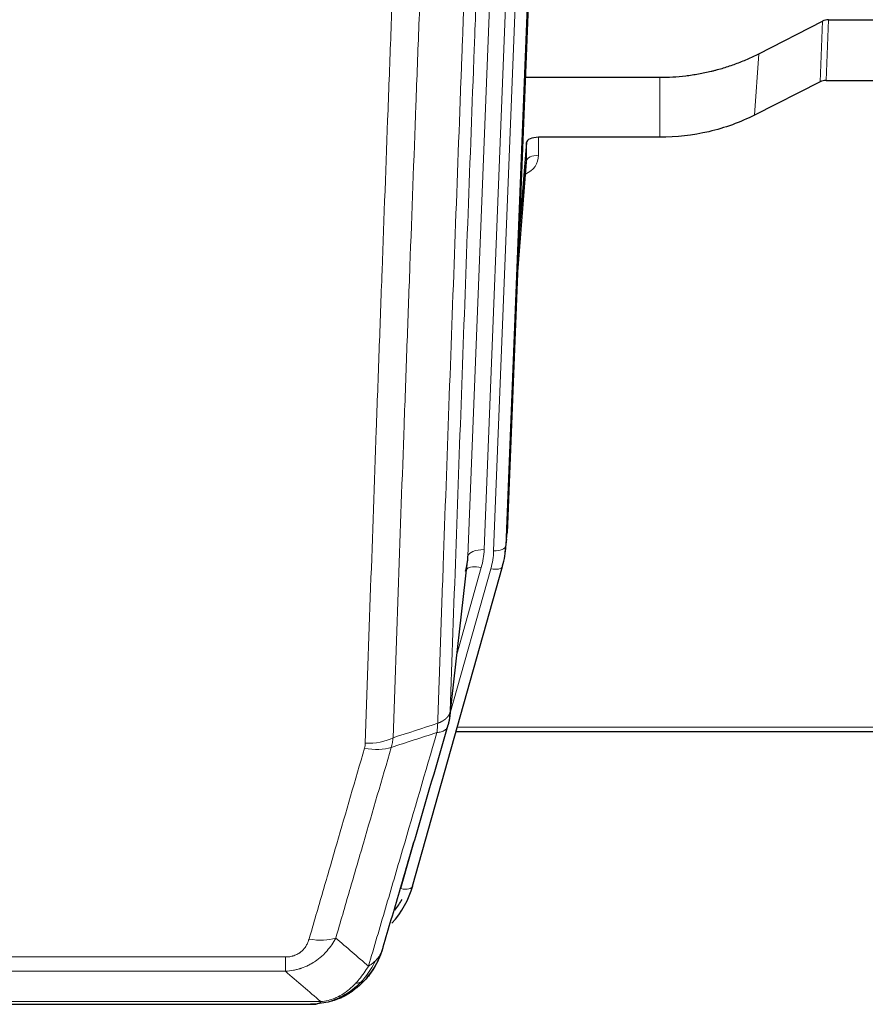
# Model space of a CAD drawing. Header units: inches. Extents: x 0 to 29700, y -16 to 21000.
# Tile 20 of 256: x 3589 to 3798, y 8519 to 8762. Entities that reach past the tile are written whole.
import ezdxf

# ---------------------------------------------------------------- set-up
doc = ezdxf.new("R2010")
doc.units = ezdxf.units.IN
doc.layers.add('1', color=7, linetype='Continuous', true_color=0xffffff)

msp = doc.modelspace()

# ---------------------------------------------------------------- linework, layer by layer
at = {"layer": '1', "color": 2, "linetype": 'Continuous', "lineweight": 25}
for p, q in [((3722.423, 8968.838), (3709.305, 8635.636)), ((3771.337, 8753.732), (3787.015, 8761.76)), ((3788.514, 8762.116), (3830.901, 8762.116)), ((3713.727, 8747.924), (3746.901, 8747.924)), ((3787.944, 8747.126), (3830.901, 8747.126)), ((3786.445, 8746.774), (3770.281, 8738.6)), ((3746.901, 8733.114), (3716.999, 8733.114)), ((3714, 8731.864), (3712.177, 8708.582)), ((3714.011, 8727.287), (3714, 8731.864)), ((3711.796, 8698.908), (3714.004, 8727.107)), ((3708.81, 8630.793), (3709.184, 8634.052)), ((3695.093, 8590.132), (3699.508, 8628.651)), ((3685.955, 8548.444), (3708.129, 8627.331)), ((3708.129, 8627.331), (3708.148, 8627.427)), ((3696.682, 8586.615), (3830.901, 8586.615)), ((3442.841, 8519.353), (3660.962, 8519.353)), ((3667.904, 8520.829), (3668.004, 8520.857))]:
    msp.add_line(p, q, dxfattribs=at)
at = {"layer": '1', "color": 110, "linetype": 'Continuous', "lineweight": 13}
for p, q in [((3716.657, 8963.345), (3703.591, 8631.451)), ((3705.938, 8631.158), (3719.049, 8964.18)), ((3722.043, 8965.4), (3708.932, 8632.378)), ((3699.599, 8629.824), (3712.665, 8961.718)), ((3786.445, 8746.774), (3787.015, 8761.76)), ((3788.514, 8762.116), (3787.944, 8747.126)), ((3770.281, 8738.6), (3771.337, 8753.732)), ((3746.901, 8733.114), (3746.901, 8747.924)), ((3716.999, 8733.114), (3717.009, 8728.698)), ((3711.804, 8699.1), (3714.011, 8727.287)), ((3708.932, 8632.378), (3709.305, 8635.636)), ((3695.222, 8591.643), (3699.599, 8629.824)), ((3695.168, 8590.923), (3705.241, 8626.757)), ((3696.867, 8605.612), (3702.893, 8627.05)), ((3696.969, 8587.645), (3830.901, 8587.645)), ((3683.067, 8547.871), (3687.792, 8564.682)), ((3449.23, 8531.017), (3654.573, 8531.017)), ((3654.573, 8527.483), (3654.573, 8531.017)), ((3654.573, 8527.483), (3449.23, 8527.483)), ((3440.499, 8520.015), (3663.304, 8520.015)), ((3668.004, 8520.857), (3668.072, 8521.014))]:
    msp.add_line(p, q, dxfattribs=at)
at = {"layer": '1', "color": 2, "linetype": 'Continuous', "lineweight": 25}
for centre, major_axis, ratio, start_param, end_param in [((3788.516, 8759.453), (3, -0.007), 0.8874311, 1.5734878, 2.096692), ((3787.947, 8744.497), (3, -0.011), 0.8761328, 1.5751062, 2.0983104), ((3716.998, 8731.82), (-3, 0), 0.4313147, 4.7122344, 6.2494043), ((3681.92, 8633.294), (27.027, -0.37), 0.8864308, 6.0512739, 6.2604253), ((3679.573, 8630.354), (-20.035, -0.399), 0.8846078, 2.8800407, 3.0891922), ((3659.76, 8554.458), (27.014, -0.465), 0.8900028, 5.6223729, 6.0539117), ((3659.487, 8556.421), (27.01, -0.107), 0.887218, 5.6723676, 5.8008547)]:
    msp.add_ellipse(centre, major_axis=major_axis, ratio=ratio, start_param=start_param, end_param=end_param, dxfattribs=at)
at = {"layer": '1', "color": 110, "linetype": 'Continuous', "lineweight": 13}
for centre, major_axis, ratio, start_param, end_param in [((3711.005, 8728.698), (6.003, -0.046), 0.8757409, 5.1963204, 6.2920244), ((3717.009, 8727.244), (-3, -0.007), 0.4848086, 4.7112485, 6.2484184), ((3703.591, 8629.604), (3.997, -0.157), 0.4614673, 1.5889619, 3.1073983), ((3679.573, 8632.201), (24.033, -0.038), 0.8858289, 6.0405671, 6.2497185), ((3681.92, 8631.908), (24.033, -0.038), 0.8858289, 6.0405671, 6.2497185), ((3705.938, 8632.543), (2.998, -0.118), 0.4614673, 4.7305545, 6.248991), ((3702.893, 8625.203), (3.851, -1.082), 0.4480327, 1.6960734, 2.8915811), ((3705.241, 8628.142), (2.888, -0.812), 0.4480327, 4.837666, 6.2831701), ((3674.268, 8589.294), (-9.994, 0.345), 0.559112, 1.5901207, 2.34753), ((3674.081, 8588.121), (-9.604, 2.788), 0.5442898, 1.7274916, 2.473129), ((3683.067, 8549.256), (2.888, -0.812), 0.4480327, 4.837666, 6.2831701), ((3660.42, 8541.238), (9.598, -2.808), 0.562843, 4.8755761, 5.6185342)]:
    msp.add_ellipse(centre, major_axis=major_axis, ratio=ratio, start_param=start_param, end_param=end_param, dxfattribs=at)
for points, knots in [([(3692.133, 8588.635), (3692.188, 8590.247), (3692.244, 8591.86), (3692.356, 8595.089), (3692.525, 8599.937), (3692.92, 8611.272), (3693.264, 8621.031), (3693.957, 8640.608), (3694.897, 8666.864), (3696.356, 8706.709), (3697.36, 8733.579), (3697.934, 8748.781), (3697.998, 8750.471), (3698.126, 8753.854), (3698.319, 8758.931), (3698.77, 8770.802), (3699.161, 8781.016), (3699.49, 8789.551), (3699.556, 8791.259), (3699.688, 8794.677), (3699.886, 8799.807), (3700.351, 8811.799), (3700.754, 8822.115), (3701.566, 8842.797), (3702.663, 8870.505), (3703.79, 8898.478), (3704.362, 8912.531)], [0, 0, 0, 0, 0.015625, 0.015625, 0.03125, 0.0625, 0.125, 0.125, 0.25, 0.375, 0.5, 0.5, 0.515625, 0.515625, 0.53125, 0.5625, 0.625, 0.625, 0.640625, 0.640625, 0.65625, 0.6875, 0.75, 0.75, 0.875, 1, 1, 1, 1]), ([(3707.417, 8914.312), (3706.847, 8900.312), (3705.723, 8872.444), (3704.629, 8844.841), (3703.819, 8824.237), (3703.418, 8813.96), (3702.954, 8802.013), (3702.756, 8796.902), (3702.625, 8793.497), (3702.559, 8791.795), (3702.231, 8783.293), (3701.841, 8773.117), (3701.391, 8761.292), (3701.199, 8756.234), (3701.071, 8752.864), (3701.007, 8751.18), (3700.435, 8736.036), (3699.433, 8709.267), (3697.979, 8669.574), (3696.573, 8630.34), (3695.667, 8604.491), (3695.222, 8591.643)], [0, 0, 0, 0, 0.125, 0.25, 0.25, 0.3125, 0.34375, 0.359375, 0.359375, 0.375, 0.375, 0.4375, 0.46875, 0.484375, 0.484375, 0.5, 0.5, 0.625, 0.75, 0.875, 1, 1, 1, 1]), ([(3674.268, 8583.7), (3674.706, 8596.414), (3675.596, 8621.992), (3676.517, 8647.871), (3677.219, 8667.394), (3677.455, 8673.921), (3677.931, 8687.012), (3678.171, 8693.576), (3678.896, 8713.325), (3679.387, 8726.562), (3680.011, 8743.198), (3680.136, 8746.529), (3680.387, 8753.199), (3680.766, 8763.217), (3681.148, 8773.272), (3681.919, 8793.43), (3682.961, 8820.439), (3684.569, 8861.343), (3685.669, 8888.873), (3686.227, 8902.703)], [0, 0, 0, 0, 0.125, 0.25, 0.25, 0.3125, 0.3125, 0.375, 0.375, 0.5, 0.5, 0.53125, 0.53125, 0.5625, 0.625, 0.625, 0.75, 0.875, 1, 1, 1, 1]), ([(3693.11, 8903.664), (3692.552, 8889.851), (3691.45, 8862.356), (3689.84, 8821.504), (3688.796, 8794.53), (3688.025, 8774.397), (3687.642, 8764.355), (3687.263, 8754.35), (3687.011, 8747.688), (3686.886, 8744.361), (3686.261, 8727.747), (3685.77, 8714.526), (3685.043, 8694.802), (3684.803, 8688.246), (3684.327, 8675.172), (3684.09, 8668.654), (3683.387, 8649.156), (3682.466, 8623.309), (3681.574, 8597.764), (3681.136, 8585.066)], [0, 0, 0, 0, 0.125, 0.25, 0.375, 0.375, 0.4375, 0.46875, 0.46875, 0.5, 0.5, 0.625, 0.625, 0.6875, 0.6875, 0.75, 0.75, 0.875, 1, 1, 1, 1]), ([(3692.133, 8588.635), (3692.145, 8588.64), (3692.171, 8588.649), (3692.209, 8588.664), (3692.247, 8588.678), (3692.285, 8588.693), (3692.323, 8588.708), (3692.362, 8588.724), (3692.4, 8588.74), (3692.439, 8588.756), (3692.478, 8588.772), (3692.516, 8588.788), (3692.555, 8588.805), (3692.594, 8588.822), (3692.633, 8588.84), (3692.672, 8588.857), (3692.711, 8588.875), (3692.751, 8588.893), (3692.79, 8588.912), (3692.829, 8588.931), (3692.868, 8588.95), (3692.907, 8588.969), (3692.947, 8588.989), (3692.986, 8589.009), (3693.025, 8589.029), (3693.064, 8589.05), (3693.103, 8589.071), (3693.142, 8589.092), (3693.181, 8589.114), (3693.22, 8589.136), (3693.259, 8589.158), (3693.298, 8589.18), (3693.337, 8589.203), (3693.376, 8589.226), (3693.414, 8589.25), (3693.453, 8589.273), (3693.491, 8589.298), (3693.53, 8589.322), (3693.568, 8589.347), (3693.606, 8589.372), (3693.643, 8589.397), (3693.681, 8589.423), (3693.719, 8589.449), (3693.756, 8589.476), (3693.793, 8589.503), (3693.83, 8589.53), (3693.867, 8589.557), (3693.903, 8589.585), (3693.939, 8589.613), (3693.975, 8589.642), (3694.011, 8589.671), (3694.046, 8589.7), (3694.081, 8589.729), (3694.116, 8589.759), (3694.151, 8589.79), (3694.185, 8589.82), (3694.219, 8589.851), (3694.253, 8589.883), (3694.286, 8589.914), (3694.321, 8589.949), (3694.358, 8589.985), (3694.397, 8590.025), (3694.434, 8590.064), (3694.471, 8590.104), (3694.507, 8590.144), (3694.542, 8590.184), (3694.576, 8590.224), (3694.609, 8590.265), (3694.642, 8590.306), (3694.674, 8590.347), (3694.705, 8590.388), (3694.735, 8590.429), (3694.764, 8590.471), (3694.792, 8590.513), (3694.82, 8590.554), (3694.846, 8590.596), (3694.872, 8590.639), (3694.897, 8590.681), (3694.921, 8590.724), (3694.944, 8590.766), (3694.966, 8590.809), (3694.988, 8590.852), (3695.008, 8590.895), (3695.028, 8590.938), (3695.047, 8590.982), (3695.065, 8591.025), (3695.082, 8591.069), (3695.098, 8591.112), (3695.113, 8591.156), (3695.127, 8591.2), (3695.141, 8591.244), (3695.153, 8591.288), (3695.165, 8591.332), (3695.176, 8591.376), (3695.186, 8591.421), (3695.195, 8591.465), (3695.203, 8591.51), (3695.21, 8591.554), (3695.217, 8591.599), (3695.22, 8591.629), (3695.222, 8591.643)], [0, 0, 0, 0, 0.0069372, 0.0139334, 0.0209887, 0.028103, 0.0352764, 0.0425088, 0.0498003, 0.0571509, 0.0645605, 0.0720292, 0.0795569, 0.0871437, 0.0947896, 0.1024945, 0.1102584, 0.1180815, 0.1259636, 0.1339048, 0.141905, 0.1499643, 0.1580827, 0.1662601, 0.1744966, 0.1827922, 0.1911468, 0.1995605, 0.2080333, 0.2165651, 0.225156, 0.233806, 0.2425151, 0.2512832, 0.2601104, 0.2689967, 0.277942, 0.2869465, 0.29601, 0.3051325, 0.3143142, 0.3235549, 0.3328547, 0.3422136, 0.3516315, 0.3611085, 0.3706446, 0.3802398, 0.3898941, 0.3996074, 0.4093798, 0.4192113, 0.4291019, 0.4390515, 0.4490602, 0.459128, 0.4692549, 0.4794409, 0.4896859, 0.4999901, 0.5124905, 0.524991, 0.5374914, 0.5499918, 0.5624922, 0.5749926, 0.587493, 0.5999934, 0.6124937, 0.6249941, 0.6374944, 0.6499948, 0.6624951, 0.6749954, 0.6874957, 0.699996, 0.7124963, 0.7249966, 0.7374968, 0.7499971, 0.7624973, 0.7749976, 0.7874978, 0.799998, 0.8124982, 0.8249984, 0.8374986, 0.8499988, 0.8624989, 0.8749991, 0.8874992, 0.8999993, 0.9124995, 0.9249996, 0.9374997, 0.9499998, 0.9624998, 0.9749999, 0.9875, 1, 1, 1, 1]), ([(3692.133, 8588.635), (3692.112, 8588.234), (3692.096, 8587.847), (3692.038, 8587.089), (3691.996, 8586.717), (3691.921, 8586.344)], [0, 0, 0, 0, 0.5, 0.5, 1, 1, 1, 1]), ([(3691.921, 8586.344), (3692.329, 8586.379), (3692.702, 8586.448), (3693.36, 8586.652), (3693.646, 8586.786), (3694.117, 8587.108), (3694.303, 8587.296), (3694.567, 8587.716), (3694.644, 8587.947), (3694.666, 8588.193)], [0, 0, 0, 0, 0.25, 0.25, 0.5, 0.5, 0.75, 0.75, 1, 1, 1, 1]), ([(3675.067, 8528.734), (3676.465, 8533.489), (3677.864, 8538.255), (3680.666, 8547.811), (3682.069, 8552.601), (3686.283, 8567.004), (3689.098, 8576.651), (3691.921, 8586.344)], [0, 0, 0, 0, 0.25, 0.25, 0.5, 0.5, 1, 1, 1, 1]), ([(3660.42, 8535.452), (3661.554, 8539.344), (3662.689, 8543.244), (3664.961, 8551.059), (3666.099, 8554.974), (3669.514, 8566.742), (3671.795, 8574.618), (3674.081, 8582.523)], [0, 0, 0, 0, 0.25, 0.25, 0.5, 0.5, 1, 1, 1, 1]), ([(3680.677, 8582.694), (3678.389, 8574.801), (3676.105, 8566.938), (3672.685, 8555.188), (3671.547, 8551.279), (3669.271, 8543.476), (3668.135, 8539.583), (3667, 8535.697)], [0, 0, 0, 0, 0.5, 0.5, 0.75, 0.75, 1, 1, 1, 1]), ([(3674.268, 8583.7), (3674.261, 8583.501), (3674.243, 8583.304), (3674.18, 8582.911), (3674.137, 8582.717), (3674.081, 8582.523)], [0, 0, 0, 0, 0.5, 0.5, 1, 1, 1, 1]), ([(3667, 8535.697), (3666.702, 8535.129), (3666.376, 8534.582), (3665.663, 8533.53), (3665.276, 8533.026), (3664.648, 8532.304), (3664.376, 8532.01), (3664.091, 8531.725), (3663.976, 8531.612), (3663.918, 8531.556), (3663.742, 8531.39), (3663.623, 8531.28), (3663.021, 8530.745), (3662.512, 8530.348), (3661.84, 8529.893), (3661.703, 8529.804), (3661.496, 8529.674), (3661.427, 8529.632), (3661.287, 8529.547), (3661.217, 8529.506), (3660.865, 8529.301), (3660.578, 8529.147), (3659.702, 8528.713), (3659.097, 8528.463), (3658.393, 8528.226), (3658.315, 8528.2), (3658.157, 8528.15), (3658.078, 8528.126), (3657.84, 8528.054), (3657.681, 8528.009), (3657.201, 8527.882), (3656.878, 8527.808), (3655.903, 8527.617), (3655.243, 8527.53), (3654.573, 8527.483)], [0, 0, 0, 0, 0.125, 0.125, 0.25, 0.25, 0.3125, 0.328125, 0.328125, 0.34375, 0.34375, 0.375, 0.375, 0.5, 0.5, 0.53125, 0.53125, 0.546875, 0.546875, 0.5625, 0.5625, 0.625, 0.625, 0.75, 0.75, 0.765625, 0.765625, 0.78125, 0.78125, 0.8125, 0.8125, 0.875, 0.875, 1, 1, 1, 1]), ([(3660.42, 8535.452), (3660.399, 8535.38), (3660.377, 8535.308), (3660.33, 8535.164), (3660.306, 8535.093), (3660.231, 8534.88), (3660.176, 8534.739), (3660.058, 8534.461), (3659.995, 8534.323), (3659.858, 8534.052), (3659.785, 8533.918), (3659.628, 8533.654), (3659.544, 8533.523), (3659.409, 8533.331), (3659.362, 8533.268), (3659.266, 8533.142), (3659.216, 8533.079), (3659.062, 8532.895), (3658.954, 8532.776), (3658.726, 8532.547), (3658.606, 8532.437), (3658.417, 8532.278), (3658.32, 8532.2), (3658.219, 8532.125), (3658.15, 8532.076), (3658.116, 8532.051), (3657.941, 8531.931), (3657.797, 8531.842), (3657.35, 8531.593), (3657.033, 8531.454), (3656.613, 8531.314), (3656.528, 8531.288), (3656.355, 8531.239), (3656.268, 8531.217), (3656.006, 8531.155), (3655.83, 8531.121), (3655.476, 8531.068), (3655.297, 8531.049), (3654.937, 8531.023), (3654.755, 8531.017), (3654.573, 8531.017)], [0, 0, 0, 0, 0.03125, 0.03125, 0.0625, 0.0625, 0.125, 0.125, 0.1875, 0.1875, 0.25, 0.25, 0.3125, 0.3125, 0.34375, 0.34375, 0.375, 0.375, 0.4375, 0.4375, 0.5, 0.5, 0.53125, 0.546875, 0.546875, 0.5625, 0.5625, 0.625, 0.625, 0.75, 0.75, 0.78125, 0.78125, 0.8125, 0.8125, 0.875, 0.875, 0.9375, 0.9375, 1, 1, 1, 1]), ([(3677.984, 8531.649), (3677.945, 8531.579), (3677.905, 8531.509), (3677.737, 8531.231), (3677.598, 8531.027), (3677.295, 8530.631), (3677.13, 8530.437), (3676.895, 8530.188), (3676.835, 8530.126), (3676.774, 8530.065)], [0, 0, 0, 0, 0.125, 0.125, 0.5, 0.5, 0.875, 0.875, 1, 1, 1, 1]), ([(3675.067, 8528.734), (3674.374, 8527.619), (3673.607, 8526.522), (3672.481, 8525.172), (3672.19, 8524.844), (3671.891, 8524.528)], [0, 0, 0, 0, 0.75, 0.75, 1, 1, 1, 1]), ([(3676.774, 8530.065), (3676.075, 8528.612), (3675.204, 8527.218), (3673.844, 8525.535), (3673.487, 8525.129), (3673.116, 8524.74)], [0, 0, 0, 0, 0.75, 0.75, 1, 1, 1, 1]), ([(3676.774, 8530.065), (3676.651, 8529.943), (3676.523, 8529.823), (3676.191, 8529.531), (3675.98, 8529.363), (3675.538, 8529.038), (3675.307, 8528.883), (3675.067, 8528.734)], [0, 0, 0, 0, 0.25, 0.25, 0.625, 0.625, 1, 1, 1, 1]), ([(3671.891, 8524.528), (3671.742, 8524.369), (3671.59, 8524.214), (3670.976, 8523.605), (3670.497, 8523.177), (3669.502, 8522.391), (3668.988, 8522.032), (3668.281, 8521.608), (3668.102, 8521.506), (3667.922, 8521.409)], [0, 0, 0, 0, 0.125, 0.125, 0.5, 0.5, 0.875, 0.875, 1, 1, 1, 1]), ([(3673.116, 8524.74), (3673.017, 8524.714), (3672.916, 8524.691), (3672.659, 8524.64), (3672.501, 8524.617), (3672.191, 8524.572), (3672.037, 8524.552), (3671.891, 8524.528)], [0, 0, 0, 0, 0.25, 0.25, 0.625, 0.625, 1, 1, 1, 1]), ([(3674.101, 8525.225), (3674.071, 8525.198), (3674.038, 8525.172), (3673.904, 8525.071), (3673.791, 8525.001), (3673.541, 8524.879), (3673.405, 8524.827), (3673.214, 8524.767), (3673.165, 8524.753), (3673.116, 8524.74)], [0, 0, 0, 0, 0.125, 0.125, 0.5, 0.5, 0.875, 0.875, 1, 1, 1, 1]), ([(3667.922, 8521.409), (3667.562, 8521.214), (3667.194, 8521.038), (3665.7, 8520.411), (3664.524, 8520.117), (3663.304, 8520.015)], [0, 0, 0, 0, 0.25, 0.25, 1, 1, 1, 1]), ([(3668.072, 8521.014), (3668.074, 8521.044), (3668.072, 8521.077), (3668.059, 8521.162), (3668.043, 8521.218), (3667.995, 8521.321), (3667.962, 8521.37), (3667.922, 8521.409)], [0, 0, 0, 0, 0.25, 0.25, 0.625, 0.625, 1, 1, 1, 1]), ([(3662.433, 8519.495), (3662.441, 8519.497), (3662.457, 8519.501), (3662.481, 8519.506), (3662.504, 8519.512), (3662.527, 8519.518), (3662.55, 8519.524), (3662.572, 8519.529), (3662.594, 8519.536), (3662.616, 8519.542), (3662.637, 8519.548), (3662.658, 8519.554), (3662.679, 8519.561), (3662.699, 8519.567), (3662.719, 8519.574), (3662.739, 8519.58), (3662.758, 8519.587), (3662.777, 8519.594), (3662.796, 8519.601), (3662.814, 8519.607), (3662.832, 8519.614), (3662.85, 8519.622), (3662.867, 8519.629), (3662.884, 8519.636), (3662.901, 8519.643), (3662.917, 8519.651), (3662.933, 8519.658), (3662.949, 8519.666), (3662.964, 8519.673), (3662.979, 8519.681), (3662.994, 8519.689), (3663.008, 8519.696), (3663.022, 8519.704), (3663.036, 8519.712), (3663.049, 8519.72), (3663.062, 8519.728), (3663.075, 8519.736), (3663.087, 8519.745), (3663.099, 8519.753), (3663.111, 8519.761), (3663.122, 8519.769), (3663.133, 8519.778), (3663.144, 8519.786), (3663.154, 8519.795), (3663.164, 8519.803), (3663.174, 8519.812), (3663.184, 8519.821), (3663.193, 8519.83), (3663.201, 8519.838), (3663.21, 8519.847), (3663.218, 8519.856), (3663.226, 8519.865), (3663.233, 8519.874), (3663.24, 8519.883), (3663.247, 8519.892), (3663.253, 8519.902), (3663.259, 8519.911), (3663.265, 8519.92), (3663.27, 8519.929), (3663.275, 8519.939), (3663.28, 8519.948), (3663.285, 8519.958), (3663.289, 8519.967), (3663.292, 8519.977), (3663.296, 8519.986), (3663.299, 8519.996), (3663.302, 8520.006), (3663.303, 8520.012), (3663.304, 8520.015)], [0, 0, 0, 0, 0.0185022, 0.0368847, 0.0551481, 0.073293, 0.0913199, 0.1092294, 0.1270222, 0.1446988, 0.1622598, 0.1797059, 0.1970378, 0.2142561, 0.2313614, 0.2483544, 0.265236, 0.2820066, 0.2986672, 0.3152184, 0.331661, 0.3479958, 0.3642235, 0.380345, 0.3963611, 0.4122725, 0.4280803, 0.4437851, 0.459388, 0.4748898, 0.4902915, 0.5055939, 0.5207981, 0.535905, 0.5509156, 0.565831, 0.5806521, 0.5953801, 0.6100159, 0.6245607, 0.6390157, 0.6533819, 0.6676604, 0.6818526, 0.6959596, 0.7099825, 0.7239227, 0.7377815, 0.75156, 0.7652597, 0.7788818, 0.7924277, 0.8058989, 0.8192966, 0.8326224, 0.8458776, 0.8590638, 0.8721825, 0.8852351, 0.8982233, 0.9111485, 0.9240124, 0.9368166, 0.9495628, 0.9622525, 0.9748874, 0.9874694, 1, 1, 1, 1])]:
    msp.add_open_spline(points, degree=3, knots=knots, dxfattribs=at)
at = {"layer": '1', "color": 2, "linetype": 'Continuous', "lineweight": 25}
for points, knots in [([(3746.901, 8747.924), (3747.971, 8747.924), (3750.106, 8747.986), (3752.232, 8748.173), (3753.558, 8748.328), (3753.823, 8748.361), (3754.351, 8748.43), (3755.143, 8748.541), (3755.931, 8748.668), (3757.501, 8748.945), (3758.541, 8749.161), (3759.703, 8749.438), (3759.832, 8749.469), (3760.09, 8749.532), (3760.476, 8749.629), (3761.371, 8749.863), (3762.132, 8750.08), (3763.642, 8750.536), (3765.629, 8751.201), (3767.563, 8751.978), (3769.47, 8752.812), (3770.411, 8753.257), (3771.337, 8753.732)], [0, 0, 0, 0, 0.125, 0.25, 0.25, 0.28125, 0.28125, 0.3125, 0.375, 0.375, 0.5, 0.5, 0.515625, 0.515625, 0.53125, 0.5625, 0.625, 0.625, 0.75, 0.875, 0.875, 1, 1, 1, 1]), ([(3770.281, 8738.6), (3766.747, 8736.813), (3762.946, 8735.434), (3755.063, 8733.585), (3750.982, 8733.114), (3746.901, 8733.114)], [0, 0, 0, 0, 0.5, 0.5, 1, 1, 1, 1]), ([(3695.222, 8591.643), (3695.222, 8591.633), (3695.22, 8591.593), (3695.217, 8591.507), (3695.21, 8591.367), (3695.198, 8591.175), (3695.18, 8590.928), (3695.151, 8590.629), (3695.109, 8590.278), (3695.065, 8589.978), (3695.027, 8589.747), (3695.001, 8589.604), (3694.975, 8589.465), (3694.948, 8589.329), (3694.921, 8589.198), (3694.893, 8589.071), (3694.865, 8588.948), (3694.837, 8588.828), (3694.808, 8588.713), (3694.78, 8588.601), (3694.751, 8588.494), (3694.723, 8588.39), (3694.694, 8588.29), (3694.675, 8588.225), (3694.666, 8588.193)], [0, 0, 0, 0, 0.0092499, 0.0337179, 0.073404, 0.128308, 0.1984299, 0.2837694, 0.3843264, 0.5001005, 0.5424888, 0.5838484, 0.6241794, 0.6634821, 0.7017567, 0.7390032, 0.7752221, 0.8104134, 0.8445775, 0.8777146, 0.909825, 0.9409091, 0.9709673, 1, 1, 1, 1]), ([(3694.666, 8588.193), (3691.98, 8578.982), (3689.3, 8569.812), (3685.29, 8556.119), (3683.954, 8551.565), (3681.286, 8542.479), (3679.954, 8537.946), (3678.623, 8533.423)], [0, 0, 0, 0, 0.5, 0.5, 0.75, 0.75, 1, 1, 1, 1]), ([(3678.623, 8533.423), (3678.617, 8533.401), (3678.605, 8533.357), (3678.587, 8533.291), (3678.569, 8533.226), (3678.551, 8533.161), (3678.532, 8533.096), (3678.513, 8533.031), (3678.494, 8532.966), (3678.475, 8532.902), (3678.456, 8532.838), (3678.437, 8532.775), (3678.417, 8532.711), (3678.397, 8532.648), (3678.377, 8532.586), (3678.357, 8532.523), (3678.337, 8532.461), (3678.317, 8532.399), (3678.296, 8532.337), (3678.275, 8532.276), (3678.255, 8532.215), (3678.234, 8532.154), (3678.213, 8532.094), (3678.191, 8532.034), (3678.17, 8531.974), (3678.148, 8531.914), (3678.127, 8531.855), (3678.105, 8531.796), (3678.083, 8531.737), (3678.061, 8531.679), (3678.039, 8531.621), (3678.017, 8531.563), (3677.995, 8531.505), (3677.972, 8531.448), (3677.95, 8531.391), (3677.927, 8531.334), (3677.904, 8531.278), (3677.882, 8531.221), (3677.859, 8531.166), (3677.836, 8531.11), (3677.812, 8531.055), (3677.789, 8531), (3677.766, 8530.945), (3677.743, 8530.89), (3677.719, 8530.836), (3677.696, 8530.782), (3677.672, 8530.729), (3677.648, 8530.675), (3677.624, 8530.622), (3677.601, 8530.57), (3677.577, 8530.517), (3677.553, 8530.465), (3677.529, 8530.413), (3677.504, 8530.361), (3677.48, 8530.31), (3677.456, 8530.259), (3677.432, 8530.208), (3677.407, 8530.157), (3677.383, 8530.107), (3677.358, 8530.057), (3677.334, 8530.008), (3677.309, 8529.958), (3677.285, 8529.909), (3677.26, 8529.86), (3677.235, 8529.812), (3677.211, 8529.763), (3677.186, 8529.715), (3677.161, 8529.667), (3677.136, 8529.62), (3677.112, 8529.573), (3677.087, 8529.526), (3677.062, 8529.479), (3677.037, 8529.433), (3677.012, 8529.386), (3676.987, 8529.341), (3676.962, 8529.295), (3676.937, 8529.25), (3676.912, 8529.205), (3676.887, 8529.16), (3676.862, 8529.115), (3676.837, 8529.071), (3676.812, 8529.027), (3676.787, 8528.983), (3676.761, 8528.94), (3676.736, 8528.897), (3676.711, 8528.854), (3676.686, 8528.811), (3676.661, 8528.769), (3676.636, 8528.726), (3676.611, 8528.685), (3676.586, 8528.643), (3676.561, 8528.602), (3676.536, 8528.561), (3676.511, 8528.52), (3676.486, 8528.479), (3676.461, 8528.439), (3676.436, 8528.399), (3676.411, 8528.359), (3676.386, 8528.319), (3676.361, 8528.28), (3676.336, 8528.241), (3676.311, 8528.202), (3676.287, 8528.164), (3676.262, 8528.125), (3676.237, 8528.087), (3676.212, 8528.05), (3676.188, 8528.012), (3676.163, 8527.975), (3676.138, 8527.938), (3676.114, 8527.901), (3676.089, 8527.864), (3676.065, 8527.828), (3676.04, 8527.792), (3676.016, 8527.756), (3675.992, 8527.721), (3675.967, 8527.686), (3675.943, 8527.65), (3675.919, 8527.616), (3675.895, 8527.581), (3675.871, 8527.547), (3675.847, 8527.513), (3675.823, 8527.479), (3675.799, 8527.445), (3675.775, 8527.412), (3675.751, 8527.379), (3675.727, 8527.346), (3675.704, 8527.313), (3675.68, 8527.281), (3675.657, 8527.249), (3675.633, 8527.217), (3675.61, 8527.185), (3675.586, 8527.154), (3675.563, 8527.122), (3675.54, 8527.091), (3675.517, 8527.061), (3675.494, 8527.03), (3675.471, 8527), (3675.448, 8526.97), (3675.425, 8526.94), (3675.402, 8526.91), (3675.38, 8526.881), (3675.357, 8526.852), (3675.335, 8526.823), (3675.312, 8526.794), (3675.29, 8526.766), (3675.268, 8526.737), (3675.246, 8526.709), (3675.224, 8526.681), (3675.202, 8526.654), (3675.18, 8526.627), (3675.158, 8526.599), (3675.137, 8526.572), (3675.115, 8526.546), (3675.094, 8526.519), (3675.072, 8526.493), (3675.051, 8526.467), (3675.03, 8526.441), (3675.009, 8526.416), (3674.988, 8526.39), (3674.967, 8526.365), (3674.946, 8526.34), (3674.926, 8526.315), (3674.905, 8526.291), (3674.885, 8526.266), (3674.864, 8526.242), (3674.844, 8526.218), (3674.824, 8526.195), (3674.804, 8526.171), (3674.784, 8526.148), (3674.764, 8526.125), (3674.745, 8526.102), (3674.725, 8526.079), (3674.706, 8526.057), (3674.686, 8526.035), (3674.667, 8526.013), (3674.648, 8525.991), (3674.629, 8525.969), (3674.61, 8525.948), (3674.598, 8525.934), (3674.592, 8525.927)], [0, 0, 0, 0, 0.0080212, 0.0160154, 0.0239827, 0.0319231, 0.0398365, 0.0477229, 0.0555824, 0.0634149, 0.0712205, 0.0789992, 0.0867509, 0.0944756, 0.1021734, 0.1098443, 0.1174881, 0.1251051, 0.1326951, 0.1402581, 0.1477942, 0.1553034, 0.1627856, 0.1702408, 0.1776691, 0.1850704, 0.1924448, 0.1997923, 0.2071128, 0.2144063, 0.2216729, 0.2289126, 0.2361253, 0.243311, 0.2504698, 0.2576016, 0.2647065, 0.2717845, 0.2788355, 0.2858595, 0.2928566, 0.2998268, 0.30677, 0.3136862, 0.3205755, 0.3274379, 0.3342733, 0.3410817, 0.3478632, 0.3546178, 0.3613454, 0.3680461, 0.3747198, 0.3813665, 0.3879863, 0.3945792, 0.4011451, 0.4076841, 0.4141961, 0.4206811, 0.4271393, 0.4335704, 0.4399746, 0.4463519, 0.4527022, 0.4590256, 0.465322, 0.4715915, 0.477834, 0.4840496, 0.4902382, 0.4963999, 0.5025346, 0.5086424, 0.5147232, 0.5207771, 0.526804, 0.532804, 0.5387771, 0.5447232, 0.5506423, 0.5565345, 0.5623997, 0.568238, 0.5740494, 0.5798338, 0.5855912, 0.5913217, 0.5970253, 0.6027019, 0.6083515, 0.6139742, 0.61957, 0.6251388, 0.6306807, 0.6361956, 0.6416836, 0.6471446, 0.6525787, 0.6579858, 0.663366, 0.6687192, 0.6740455, 0.6793448, 0.6846172, 0.6898627, 0.6950812, 0.7002727, 0.7054373, 0.710575, 0.7156857, 0.7207694, 0.7258262, 0.7308561, 0.735859, 0.740835, 0.745784, 0.7507061, 0.7556012, 0.7604694, 0.7653107, 0.7701249, 0.7749123, 0.7796727, 0.7844061, 0.7891127, 0.7937922, 0.7984448, 0.8030705, 0.8076692, 0.812241, 0.8167858, 0.8213037, 0.8257947, 0.8302587, 0.8346957, 0.8391058, 0.843489, 0.8478452, 0.8521745, 0.8564768, 0.8607522, 0.8650006, 0.8692221, 0.8734166, 0.8775842, 0.8817249, 0.8858386, 0.8899254, 0.8939852, 0.8980181, 0.902024, 0.906003, 0.909955, 0.9138802, 0.9177783, 0.9216495, 0.9254938, 0.9293111, 0.9331015, 0.936865, 0.9406015, 0.944311, 0.9479937, 0.9516493, 0.9552781, 0.9588799, 0.9624547, 0.9660026, 0.9695236, 0.9730176, 0.9764847, 0.9799249, 0.9833381, 0.9867243, 0.9900837, 0.993416, 0.9967215, 1, 1, 1, 1]), ([(3678.623, 8533.423), (3678.539, 8532.963), (3678.397, 8532.512), (3678.134, 8531.933), (3678.062, 8531.79), (3677.984, 8531.649)], [0, 0, 0, 0, 0.75, 0.75, 1, 1, 1, 1]), ([(3677.984, 8531.649), (3677.372, 8529.909), (3676.476, 8528.221), (3674.946, 8526.185), (3674.536, 8525.694), (3674.101, 8525.225)], [0, 0, 0, 0, 0.75, 0.75, 1, 1, 1, 1]), ([(3673.116, 8524.74), (3672.93, 8524.545), (3672.741, 8524.355), (3671.969, 8523.612), (3671.359, 8523.096), (3670.089, 8522.158), (3669.43, 8521.736), (3668.528, 8521.243), (3668.301, 8521.126), (3668.072, 8521.014)], [0, 0, 0, 0, 0.125, 0.125, 0.5, 0.5, 0.875, 0.875, 1, 1, 1, 1]), ([(3674.101, 8525.225), (3673.884, 8524.99), (3673.66, 8524.761), (3672.787, 8523.911), (3672.096, 8523.33), (3671.369, 8522.804)], [0, 0, 0, 0, 0.2626999, 0.2626999, 1, 1, 1, 1]), ([(3674.481, 8525.695), (3674.424, 8525.593), (3674.355, 8525.49), (3674.219, 8525.334), (3674.163, 8525.278), (3674.101, 8525.225)], [0, 0, 0, 0, 0.6295096, 0.6295096, 1, 1, 1, 1]), ([(3660.762, 8519.355), (3660.776, 8519.355), (3660.804, 8519.354), (3660.846, 8519.354), (3660.887, 8519.353), (3660.926, 8519.353), (3660.964, 8519.353), (3661.002, 8519.353), (3661.038, 8519.353), (3661.073, 8519.353), (3661.108, 8519.354), (3661.141, 8519.355), (3661.173, 8519.355), (3661.204, 8519.356), (3661.234, 8519.357), (3661.263, 8519.358), (3661.291, 8519.359), (3661.318, 8519.36), (3661.343, 8519.361), (3661.368, 8519.362), (3661.392, 8519.364), (3661.414, 8519.365), (3661.436, 8519.366), (3661.456, 8519.367), (3661.476, 8519.368), (3661.494, 8519.369), (3661.512, 8519.37), (3661.528, 8519.372), (3661.543, 8519.373), (3661.557, 8519.374), (3661.57, 8519.374), (3661.583, 8519.375), (3661.594, 8519.376), (3661.604, 8519.377), (3661.612, 8519.378), (3661.62, 8519.378), (3661.627, 8519.379), (3661.633, 8519.379), (3661.637, 8519.38), (3661.65, 8519.381), (3661.671, 8519.382), (3661.7, 8519.385), (3661.728, 8519.387), (3661.757, 8519.39), (3661.785, 8519.393), (3661.812, 8519.396), (3661.84, 8519.399), (3661.866, 8519.402), (3661.893, 8519.405), (3661.919, 8519.408), (3661.945, 8519.411), (3661.971, 8519.415), (3661.996, 8519.418), (3662.021, 8519.421), (3662.046, 8519.425), (3662.07, 8519.428), (3662.094, 8519.432), (3662.118, 8519.436), (3662.141, 8519.439), (3662.164, 8519.443), (3662.187, 8519.447), (3662.209, 8519.451), (3662.231, 8519.454), (3662.253, 8519.458), (3662.274, 8519.462), (3662.295, 8519.466), (3662.316, 8519.47), (3662.336, 8519.474), (3662.357, 8519.478), (3662.376, 8519.483), (3662.396, 8519.487), (3662.415, 8519.491), (3662.427, 8519.494), (3662.433, 8519.495)], [0, 0, 0, 0, 0.0247661, 0.0489206, 0.0724636, 0.0953949, 0.1177147, 0.1394229, 0.1605195, 0.1810045, 0.2008779, 0.2201398, 0.23879, 0.2568287, 0.2742558, 0.2910713, 0.3072753, 0.3228676, 0.3378484, 0.3522176, 0.3659752, 0.3791212, 0.3916556, 0.4035785, 0.4148897, 0.4255894, 0.4356775, 0.445154, 0.454019, 0.4622723, 0.4699141, 0.4769443, 0.4833629, 0.48917, 0.4943654, 0.4989493, 0.5029216, 0.5062824, 0.5090316, 0.5111692, 0.5284651, 0.5456049, 0.5625886, 0.5794163, 0.5960881, 0.612604, 0.6289642, 0.6451687, 0.6612176, 0.6771111, 0.6928491, 0.7084319, 0.7238594, 0.7391318, 0.7542492, 0.7692118, 0.7840195, 0.7986726, 0.8131712, 0.8275153, 0.8417051, 0.8557408, 0.8696224, 0.8833501, 0.8969241, 0.9103445, 0.9236114, 0.936725, 0.9496856, 0.9624932, 0.975148, 0.9876502, 1, 1, 1, 1]), ([(3668.072, 8521.014), (3667.615, 8520.791), (3667.151, 8520.592), (3665.28, 8519.89), (3663.844, 8519.584), (3662.433, 8519.495)], [0, 0, 0, 0, 0.25, 0.25, 1, 1, 1, 1]), ([(3667.904, 8520.829), (3667.326, 8520.579), (3666.738, 8520.36), (3666.057, 8520.145), (3665.97, 8520.118), (3665.882, 8520.092)], [0, 0, 0, 0, 0.8717446, 0.8717446, 1, 1, 1, 1])]:
    msp.add_open_spline(points, degree=3, knots=knots, dxfattribs=at)
at = {"layer": '1', "color": 110, "linetype": 'Continuous', "lineweight": 13}
for points in [[(3681.136, 8585.066), (3684.802, 8586.258), (3688.468, 8587.447), (3692.133, 8588.635)], [(3691.921, 8586.344), (3688.173, 8585.129), (3684.426, 8583.913), (3680.677, 8582.694)], [(3681.136, 8585.066), (3681.095, 8584.659), (3680.978, 8583.857), (3680.79, 8583.078), (3680.677, 8582.694)], [(3667, 8535.697), (3669.704, 8533.378), (3672.393, 8531.057), (3675.067, 8528.734)], [(3663.304, 8520.015), (3660.411, 8522.507), (3657.5, 8524.997), (3654.573, 8527.483)]]:
    msp.add_open_spline(points, degree=3, dxfattribs=at)
at = {"layer": '1', "color": 2, "linetype": 'Continuous', "lineweight": 25}
for points, degree in [([(3668.002, 8520.856), (3669.869, 8521.69), (3671.515, 8522.911)], 2), ([(3662.497, 8519.433), (3661.915, 8519.377), (3661.336, 8519.352), (3660.762, 8519.355)], 3)]:
    msp.add_open_spline(points, degree=degree, dxfattribs=at)

doc.saveas('drawing.dxf')
